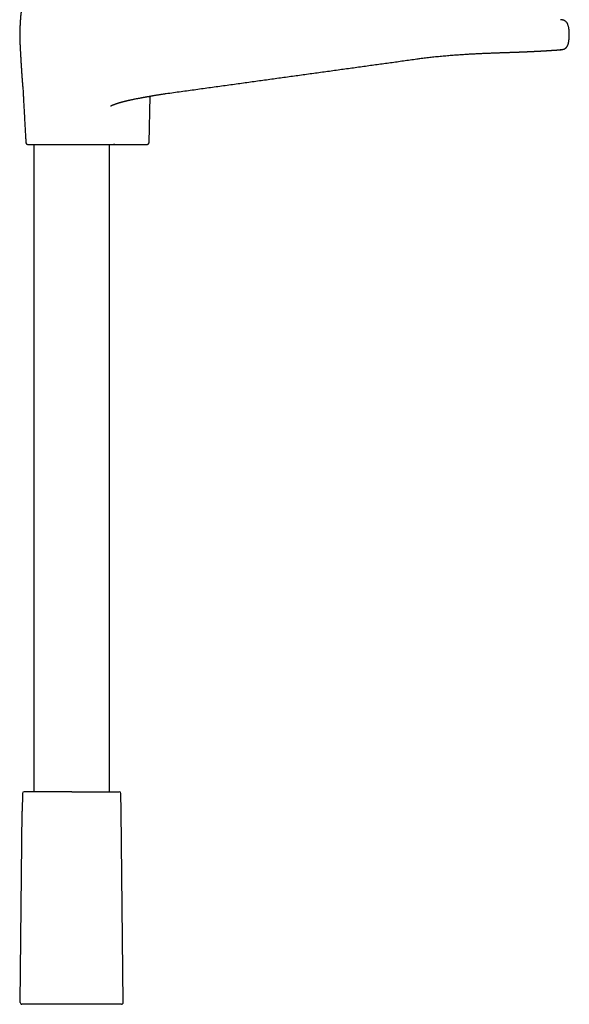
# Model space of a CAD drawing. Header units: millimetres. Extents: x 8 to 839, y 12 to 1644.
# Tile 11 of 19: x 404 to 564, y 878 to 1165. Entities that reach past the tile are written whole.
import ezdxf

# ---------------------------------------------------------------- set-up
doc = ezdxf.new("R2010")
doc.units = ezdxf.units.MM

msp = doc.modelspace()

# ---------------------------------------------------------------- linework, layer by layer
at = {"color": 7, "linetype": 'Continuous', "lineweight": 30}
for p, q in [((564.12, 1160.63), (564.13, 1160.63)), ((520.13, 1153.6), (520.13, 1153.6)), ((404.92, 1144.76), (404.92, 1144.75)), ((441.65, 1129.12), (441.95, 1142.68)), ((408.13, 1128.63), (408.13, 939.82)), ((430.13, 939.82), (430.13, 1128.63)), ((431.7, 1128.63), (440.73, 1128.63)), ((440.73, 1128.63), (440.76, 1128.64)), ((440.73, 1128.63), (440.92, 1128.63)), ((404.77, 939.33), (404.72, 934.12)), ((433.54, 934.12), (433.48, 939.33)), ((404.13, 878.34), (404.72, 934.12)), ((404.72, 934.12), (404.72, 934.12)), ((434.12, 878.34), (433.54, 934.12))]:
    msp.add_line(p, q, dxfattribs=at)
for centre, start, end in [((406.29, 1129.13), 183.8822, 270), ((405.27, 939.32), 90, 179.4), ((432.98, 939.32), 0.6, 90), ((404.63, 878.33), 179.4, 270), ((433.62, 878.33), 270, 0.6)]:
    msp.add_arc(centre, 0.5, start, end, dxfattribs=at)
for points, knots in [([(404.57, 1169.26), (404.57, 1169.23), (404.57, 1169.16), (404.56, 1169.05), (404.55, 1168.94), (404.55, 1168.84), (404.54, 1168.74), (404.53, 1168.65), (404.52, 1168.57), (404.52, 1168.49), (404.51, 1168.43), (404.51, 1168.37), (404.5, 1168.32), (404.5, 1168.28), (404.49, 1168.24), (404.49, 1168.21), (404.49, 1168.18), (404.48, 1168.14), (404.48, 1168.1), (404.47, 1168.05), (404.47, 1167.99), (404.46, 1167.93), (404.45, 1167.87), (404.45, 1167.81), (404.44, 1167.76), (404.44, 1167.71), (404.43, 1167.67), (404.42, 1167.62), (404.42, 1167.57), (404.41, 1167.52), (404.41, 1167.47), (404.4, 1167.42), (404.4, 1167.38), (404.39, 1167.35), (404.39, 1167.32), (404.38, 1167.28), (404.38, 1167.25), (404.38, 1167.2), (404.37, 1167.16), (404.37, 1167.12), (404.36, 1167.09), (404.36, 1167.06), (404.35, 1167.03), (404.35, 1167), (404.35, 1166.95), (404.34, 1166.91), (404.33, 1166.86), (404.33, 1166.81), (404.32, 1166.76), (404.32, 1166.72), (404.31, 1166.68), (404.31, 1166.63), (404.3, 1166.58), (404.3, 1166.53), (404.29, 1166.47), (404.28, 1166.41), (404.28, 1166.36), (404.27, 1166.31), (404.27, 1166.25), (404.26, 1166.2), (404.25, 1166.14), (404.25, 1166.07), (404.24, 1166), (404.23, 1165.91), (404.22, 1165.8), (404.21, 1165.67), (404.2, 1165.53), (404.19, 1165.37), (404.17, 1165.2), (404.15, 1164.92), (404.13, 1164.54), (404.1, 1164.07), (404.07, 1163.6), (404.05, 1163.15), (404.03, 1162.78), (404.02, 1162.5), (404.01, 1162.3), (404.01, 1162.09), (404, 1161.89), (404, 1161.7), (403.99, 1161.52), (403.99, 1161.35), (403.98, 1161.17), (403.98, 1160.99), (403.97, 1160.81), (403.97, 1160.69), (403.97, 1160.63)], [0, 0, 0, 0, 0.016432, 0.040068, 0.063117, 0.085381, 0.106681, 0.126857, 0.145771, 0.1633, 0.177775, 0.190984, 0.202869, 0.213382, 0.222484, 0.230139, 0.236321, 0.246288, 0.257534, 0.270096, 0.283949, 0.298252, 0.312709, 0.327303, 0.338654, 0.349839, 0.360854, 0.372293, 0.384904, 0.395644, 0.406871, 0.417119, 0.426143, 0.433931, 0.440717, 0.448067, 0.456268, 0.465323, 0.475099, 0.482493, 0.489451, 0.49597, 0.502117, 0.508815, 0.517754, 0.527709, 0.537351, 0.546365, 0.55475, 0.562553, 0.570331, 0.579034, 0.587891, 0.596911, 0.606692, 0.617605, 0.625929, 0.633511, 0.640054, 0.64586, 0.651468, 0.656949, 0.662366, 0.667792, 0.675166, 0.682868, 0.691079, 0.699971, 0.709704, 0.720414, 0.747153, 0.774009, 0.800654, 0.826729, 0.851935, 0.864145, 0.876073, 0.887935, 0.900543, 0.914119, 0.926266, 0.939226, 0.953035, 0.967728, 0.983353, 1, 1, 1, 1]), ([(564.13, 1160.63), (564.13, 1160.7), (564.13, 1160.84), (564.12, 1161.07), (564.11, 1161.31), (564.1, 1161.56), (564.08, 1161.82), (564.05, 1162.1), (564.01, 1162.4), (563.95, 1162.72), (563.88, 1163.03), (563.8, 1163.31), (563.71, 1163.55), (563.63, 1163.75), (563.53, 1163.94), (563.42, 1164.12), (563.3, 1164.28), (563.16, 1164.42), (563.02, 1164.54), (562.86, 1164.64), (562.7, 1164.73), (562.53, 1164.81), (562.36, 1164.87), (562.16, 1164.92), (561.93, 1164.96), (561.71, 1164.99), (561.58, 1164.98), (561.53, 1164.98)], [0, 0, 0, 0, 0.035659, 0.07458, 0.116227, 0.160075, 0.205604, 0.252305, 0.308178, 0.364215, 0.419685, 0.473923, 0.513845, 0.552535, 0.589859, 0.625764, 0.660332, 0.693843, 0.726587, 0.758795, 0.790641, 0.82224, 0.853652, 0.884889, 0.931324, 0.977031, 1, 1, 1, 1]), ([(403.97, 1160.63), (403.97, 1160.53), (403.97, 1160.35), (403.98, 1160.07), (403.98, 1159.82), (403.99, 1159.59), (403.99, 1159.38), (404, 1159.19), (404, 1159.02), (404.01, 1158.88), (404.01, 1158.75), (404.02, 1158.65), (404.02, 1158.57), (404.02, 1158.52), (404.02, 1158.47), (404.02, 1158.44), (404.03, 1158.42), (404.03, 1158.4), (404.03, 1158.37), (404.03, 1158.33), (404.03, 1158.29), (404.03, 1158.21), (404.04, 1158.07), (404.05, 1157.87), (404.06, 1157.64), (404.07, 1157.38), (404.08, 1157.12), (404.1, 1156.86), (404.11, 1156.6), (404.13, 1156.32), (404.14, 1156.04), (404.16, 1155.69), (404.18, 1155.27), (404.21, 1154.78), (404.23, 1154.39), (404.25, 1154.11), (404.26, 1153.94), (404.27, 1153.77), (404.28, 1153.6), (404.29, 1153.44), (404.3, 1153.29), (404.31, 1153.16), (404.31, 1153.05), (404.32, 1152.97), (404.32, 1152.9), (404.33, 1152.84), (404.33, 1152.77), (404.34, 1152.68), (404.34, 1152.57), (404.35, 1152.42), (404.36, 1152.24), (404.38, 1152.01), (404.39, 1151.75), (404.41, 1151.47), (404.43, 1151.15), (404.45, 1150.82), (404.47, 1150.49), (404.49, 1150.17), (404.51, 1149.86), (404.53, 1149.56), (404.55, 1149.24), (404.58, 1148.91), (404.6, 1148.57), (404.62, 1148.28), (404.64, 1148.06), (404.65, 1147.88), (404.66, 1147.71), (404.67, 1147.56), (404.68, 1147.44), (404.69, 1147.33), (404.69, 1147.24), (404.7, 1147.19), (404.7, 1147.15), (404.7, 1147.11), (404.71, 1147.06), (404.71, 1147), (404.72, 1146.91), (404.73, 1146.79), (404.74, 1146.65), (404.75, 1146.49), (404.76, 1146.34), (404.78, 1146.2), (404.79, 1146.07), (404.8, 1145.96), (404.8, 1145.86), (404.81, 1145.78), (404.82, 1145.71), (404.82, 1145.64), (404.83, 1145.56), (404.84, 1145.49), (404.85, 1145.41), (404.85, 1145.33), (404.86, 1145.26), (404.87, 1145.19), (404.88, 1145.13), (404.88, 1145.07), (404.89, 1145.03), (404.89, 1144.98), (404.9, 1144.93), (404.9, 1144.88), (404.91, 1144.82), (404.91, 1144.77), (404.92, 1144.73), (404.92, 1144.71), (404.92, 1144.71)], [0, 0, 0, 0, 0.019834, 0.03826, 0.055278, 0.070883, 0.085072, 0.097838, 0.109179, 0.119092, 0.127573, 0.13462, 0.139397, 0.143177, 0.14596, 0.148072, 0.1492, 0.150662, 0.152495, 0.154701, 0.157266, 0.159995, 0.170402, 0.182158, 0.195334, 0.209985, 0.226153, 0.239943, 0.254703, 0.270345, 0.286293, 0.302453, 0.329852, 0.357818, 0.386325, 0.39604, 0.405811, 0.415636, 0.425514, 0.435271, 0.443923, 0.451319, 0.45718, 0.46193, 0.465583, 0.468588, 0.472085, 0.477499, 0.483858, 0.491155, 0.502389, 0.515276, 0.529792, 0.545904, 0.563947, 0.583146, 0.601908, 0.620074, 0.637642, 0.65461, 0.67098, 0.69147, 0.710949, 0.729431, 0.739863, 0.74996, 0.759633, 0.768172, 0.775462, 0.781539, 0.786435, 0.790179, 0.791691, 0.793395, 0.796173, 0.800031, 0.804949, 0.810901, 0.819805, 0.829464, 0.838249, 0.84616, 0.853258, 0.859607, 0.865277, 0.869877, 0.874457, 0.87911, 0.883917, 0.890508, 0.897282, 0.904361, 0.911699, 0.919529, 0.926795, 0.933196, 0.939396, 0.945896, 0.952766, 0.963019, 0.974171, 0.98484, 0.994397, 1, 1, 1, 1]), ([(561.7, 1156.24), (561.73, 1156.24), (561.8, 1156.25), (561.9, 1156.26), (562.01, 1156.28), (562.11, 1156.29), (562.21, 1156.32), (562.31, 1156.34), (562.4, 1156.36), (562.49, 1156.39), (562.59, 1156.43), (562.7, 1156.47), (562.8, 1156.52), (562.92, 1156.59), (563.04, 1156.67), (563.16, 1156.77), (563.26, 1156.86), (563.34, 1156.96), (563.41, 1157.05), (563.47, 1157.12), (563.51, 1157.2), (563.56, 1157.27), (563.61, 1157.36), (563.66, 1157.48), (563.72, 1157.61), (563.77, 1157.77), (563.83, 1157.96), (563.88, 1158.16), (563.94, 1158.39), (563.98, 1158.65), (564.02, 1158.92), (564.05, 1159.22), (564.08, 1159.54), (564.1, 1159.89), (564.12, 1160.25), (564.12, 1160.5), (564.12, 1160.63)], [0, 0, 0, 0, 0.033456, 0.064086, 0.092014, 0.117412, 0.140518, 0.161652, 0.176471, 0.190637, 0.211185, 0.230951, 0.249712, 0.267495, 0.296651, 0.322628, 0.345434, 0.365994, 0.384816, 0.4019, 0.413631, 0.427396, 0.444786, 0.465775, 0.490373, 0.518605, 0.550483, 0.58598, 0.625061, 0.667754, 0.714085, 0.764055, 0.817635, 0.874815, 0.935601, 1, 1, 1, 1]), ([(520.13, 1153.6), (520.28, 1153.62), (520.72, 1153.68), (521.42, 1153.77), (522.25, 1153.88), (523.06, 1153.97), (523.86, 1154.07), (524.7, 1154.16), (525.56, 1154.25), (526.45, 1154.34), (527.32, 1154.42), (528.18, 1154.49), (529.02, 1154.57), (529.85, 1154.63), (530.66, 1154.69), (531.44, 1154.75), (532.21, 1154.8), (532.95, 1154.85), (533.67, 1154.9), (534.37, 1154.94), (535.05, 1154.98), (535.7, 1155.02), (536.34, 1155.05), (536.95, 1155.08), (537.54, 1155.11), (538.1, 1155.14), (538.65, 1155.16), (539.21, 1155.19), (539.78, 1155.21), (540.35, 1155.24), (540.9, 1155.26), (541.43, 1155.28), (541.93, 1155.3), (542.39, 1155.32), (542.83, 1155.33), (543.24, 1155.35), (543.63, 1155.36), (544, 1155.37), (544.34, 1155.38), (544.66, 1155.4), (544.97, 1155.41), (545.27, 1155.42), (545.61, 1155.43), (546.01, 1155.44), (546.47, 1155.46), (546.93, 1155.47), (547.41, 1155.49), (547.88, 1155.51), (548.35, 1155.52), (548.82, 1155.54), (549.2, 1155.55), (549.48, 1155.56), (549.67, 1155.57), (549.86, 1155.58), (550.05, 1155.59), (550.24, 1155.59), (550.41, 1155.6), (550.56, 1155.61), (550.68, 1155.61), (550.78, 1155.61), (550.85, 1155.62), (550.91, 1155.62), (550.95, 1155.62), (550.99, 1155.62), (551.04, 1155.63), (551.12, 1155.63), (551.2, 1155.63), (551.3, 1155.64), (551.4, 1155.64), (551.53, 1155.65), (551.69, 1155.65), (551.88, 1155.66), (552.09, 1155.67), (552.3, 1155.68), (552.52, 1155.69), (552.74, 1155.7), (552.98, 1155.71), (553.22, 1155.72), (553.48, 1155.73), (553.75, 1155.75), (554.03, 1155.76), (554.31, 1155.78), (554.59, 1155.79), (554.82, 1155.8), (554.99, 1155.81), (555.09, 1155.82), (555.18, 1155.82), (555.25, 1155.82), (555.32, 1155.83), (555.37, 1155.83), (555.42, 1155.83), (555.47, 1155.84), (555.53, 1155.84), (555.59, 1155.84), (555.66, 1155.85), (555.74, 1155.85), (555.82, 1155.85), (555.9, 1155.86), (556.04, 1155.87), (556.23, 1155.88), (556.47, 1155.89), (556.71, 1155.9), (556.95, 1155.92), (557.2, 1155.93), (557.44, 1155.95), (557.64, 1155.96), (557.78, 1155.97), (557.86, 1155.97), (557.94, 1155.98), (558, 1155.98), (558.06, 1155.98), (558.11, 1155.99), (558.15, 1155.99), (558.18, 1155.99), (558.2, 1155.99), (558.23, 1155.99), (558.26, 1156), (558.3, 1156), (558.35, 1156), (558.4, 1156.01), (558.47, 1156.01), (558.57, 1156.02), (558.7, 1156.02), (558.87, 1156.04), (559.03, 1156.05), (559.18, 1156.06), (559.33, 1156.07), (559.48, 1156.08), (559.62, 1156.09), (559.76, 1156.09), (559.89, 1156.1), (560.01, 1156.11), (560.11, 1156.12), (560.21, 1156.13), (560.3, 1156.13), (560.38, 1156.14), (560.45, 1156.14), (560.52, 1156.15), (560.59, 1156.15), (560.65, 1156.16), (560.72, 1156.16), (560.79, 1156.17), (560.86, 1156.17), (560.92, 1156.18), (560.97, 1156.18), (561.01, 1156.18), (561.05, 1156.19), (561.09, 1156.19), (561.14, 1156.19), (561.21, 1156.2), (561.28, 1156.21), (561.32, 1156.21), (561.34, 1156.21), (561.36, 1156.21), (561.38, 1156.21), (561.4, 1156.22), (561.43, 1156.22), (561.46, 1156.22), (561.48, 1156.22), (561.51, 1156.22), (561.55, 1156.23), (561.58, 1156.23), (561.61, 1156.23), (561.64, 1156.23), (561.67, 1156.24), (561.69, 1156.24), (561.7, 1156.24)], [0, 0, 0, 0, 0.007372, 0.020711, 0.033851, 0.046794, 0.05954, 0.072088, 0.086626, 0.100891, 0.114884, 0.128606, 0.142328, 0.155768, 0.168925, 0.181801, 0.194395, 0.206708, 0.21874, 0.230464, 0.24191, 0.253075, 0.263962, 0.274569, 0.284714, 0.29459, 0.304197, 0.313534, 0.324297, 0.334679, 0.344678, 0.354294, 0.363527, 0.372378, 0.380497, 0.388265, 0.395681, 0.402746, 0.40946, 0.415711, 0.421624, 0.427444, 0.433434, 0.442283, 0.451477, 0.461016, 0.4709, 0.481129, 0.490986, 0.501143, 0.5116, 0.515791, 0.520027, 0.52431, 0.52864, 0.533015, 0.537315, 0.540492, 0.543233, 0.545537, 0.547405, 0.548567, 0.549466, 0.550381, 0.551456, 0.553269, 0.555405, 0.557705, 0.560093, 0.562569, 0.56703, 0.571752, 0.576735, 0.581979, 0.587483, 0.593261, 0.59912, 0.605434, 0.612201, 0.619423, 0.6271, 0.634674, 0.642645, 0.651012, 0.65427, 0.657182, 0.659742, 0.661949, 0.663804, 0.665307, 0.666696, 0.668173, 0.669883, 0.671826, 0.674001, 0.676365, 0.678903, 0.681461, 0.684028, 0.691654, 0.699355, 0.707137, 0.715177, 0.723563, 0.732293, 0.741369, 0.744579, 0.747719, 0.750548, 0.753059, 0.755252, 0.757097, 0.758635, 0.759867, 0.760791, 0.761641, 0.762833, 0.764381, 0.766283, 0.768541, 0.771154, 0.774025, 0.780961, 0.787902, 0.794847, 0.801796, 0.808712, 0.815375, 0.822859, 0.829942, 0.836671, 0.843409, 0.848865, 0.854372, 0.859699, 0.86474, 0.869508, 0.873423, 0.877692, 0.882315, 0.887292, 0.892607, 0.897316, 0.901702, 0.905767, 0.909511, 0.912933, 0.916041, 0.919073, 0.92758, 0.936335, 0.93833, 0.940408, 0.942768, 0.945424, 0.948375, 0.951561, 0.955033, 0.958789, 0.962831, 0.968014, 0.973602, 0.979594, 0.985991, 0.992793, 1, 1, 1, 1]), ([(561.75, 1156.24), (561.68, 1156.24), (561.57, 1156.23), (561.46, 1156.23), (561.42, 1156.23)], [0, 0, 0, 0, 0.657184, 1, 1, 1, 1]), ([(446.63, 1143.45), (448.08, 1143.65), (450.97, 1144.05), (455.3, 1144.65), (459.6, 1145.24), (463.87, 1145.83), (468.09, 1146.42), (472.26, 1146.99), (476.37, 1147.56), (480.45, 1148.12), (484.53, 1148.69), (488.61, 1149.25), (492.68, 1149.81), (496.73, 1150.37), (500.74, 1150.92), (504.71, 1151.47), (508.62, 1152.01), (512.48, 1152.54), (516.31, 1153.07), (518.86, 1153.42), (520.13, 1153.6)], [0, 0, 0, 0, 0.059281, 0.118173, 0.176675, 0.234788, 0.292512, 0.348826, 0.404765, 0.460328, 0.515516, 0.571321, 0.626737, 0.681764, 0.736402, 0.79065, 0.843551, 0.896076, 0.948226, 1, 1, 1, 1]), ([(404.92, 1144.76), (404.93, 1144.45), (404.97, 1143.7), (405.04, 1142.49), (405.1, 1141.16), (405.17, 1139.83), (405.24, 1138.61), (405.3, 1137.51), (405.35, 1136.51), (405.41, 1135.54), (405.46, 1134.65), (405.5, 1133.85), (405.54, 1133.13), (405.58, 1132.43), (405.63, 1131.75), (405.67, 1131.1), (405.7, 1130.48), (405.74, 1129.89), (405.77, 1129.43), (405.79, 1129.17), (405.79, 1129.1)], [0, 0, 0, 0, 0.059217, 0.144994, 0.230457, 0.315199, 0.398813, 0.463453, 0.526948, 0.589099, 0.649711, 0.696958, 0.742992, 0.787711, 0.831015, 0.872803, 0.91227, 0.950082, 0.986141, 1, 1, 1, 1]), ([(430.48, 1139.81), (430.48, 1139.81), (430.48, 1139.81), (430.49, 1139.81), (430.49, 1139.81), (430.51, 1139.82), (430.52, 1139.83), (430.54, 1139.84), (430.56, 1139.85), (430.58, 1139.87), (430.61, 1139.88), (430.65, 1139.9), (430.69, 1139.92), (430.72, 1139.94), (430.76, 1139.96), (430.78, 1139.97), (430.8, 1139.98), (430.83, 1139.99), (430.86, 1140.01), (430.9, 1140.02), (430.93, 1140.04), (430.98, 1140.06), (431.05, 1140.09), (431.14, 1140.13), (431.23, 1140.17), (431.33, 1140.21), (431.42, 1140.24), (431.51, 1140.28), (431.6, 1140.31), (431.7, 1140.35), (431.81, 1140.39), (431.93, 1140.43), (432.06, 1140.47), (432.18, 1140.52), (432.3, 1140.56), (432.42, 1140.6), (432.54, 1140.63), (432.67, 1140.68), (432.82, 1140.72), (432.98, 1140.77), (433.13, 1140.82), (433.27, 1140.86), (433.4, 1140.89), (433.52, 1140.93), (433.63, 1140.96), (433.73, 1140.99), (433.85, 1141.02), (433.97, 1141.05), (434.09, 1141.08), (434.21, 1141.12), (434.33, 1141.15), (434.43, 1141.17), (434.52, 1141.2), (434.59, 1141.21), (434.64, 1141.23), (434.69, 1141.24), (434.72, 1141.25), (434.75, 1141.25), (434.79, 1141.26), (434.83, 1141.27), (434.9, 1141.29), (435, 1141.32), (435.13, 1141.35), (435.29, 1141.39), (435.47, 1141.43), (435.68, 1141.48), (435.92, 1141.53), (436.19, 1141.59), (436.52, 1141.66), (436.9, 1141.74), (437.33, 1141.83), (437.75, 1141.92), (438.17, 1141.99), (438.57, 1142.07), (438.96, 1142.14), (439.3, 1142.21), (439.59, 1142.26), (439.83, 1142.3), (440.07, 1142.35), (440.3, 1142.39), (440.53, 1142.43), (440.75, 1142.47), (440.96, 1142.51), (441.15, 1142.54), (441.31, 1142.57), (441.45, 1142.59), (441.56, 1142.61), (441.65, 1142.63), (441.72, 1142.64), (441.76, 1142.65), (441.79, 1142.66), (441.82, 1142.66), (441.87, 1142.67), (441.94, 1142.68), (442.02, 1142.7), (442.12, 1142.72), (442.25, 1142.74), (442.41, 1142.77), (442.6, 1142.8), (442.82, 1142.84), (443.05, 1142.88), (443.32, 1142.93), (443.61, 1142.98), (443.92, 1143.03), (444.26, 1143.09), (444.62, 1143.15), (445, 1143.21), (445.41, 1143.27), (445.84, 1143.34), (446.25, 1143.4), (446.51, 1143.44), (446.63, 1143.45)], [0, 0, 0, 0, 0.001327, 0.005858, 0.011378, 0.016432, 0.020051, 0.023641, 0.028319, 0.031731, 0.0368, 0.041274, 0.045339, 0.050389, 0.05334, 0.05537, 0.057125, 0.059767, 0.063135, 0.066215, 0.068875, 0.071802, 0.078724, 0.085345, 0.091659, 0.098886, 0.106146, 0.111801, 0.117762, 0.124223, 0.131357, 0.139277, 0.147681, 0.156009, 0.16378, 0.170607, 0.177567, 0.186462, 0.195852, 0.205343, 0.214836, 0.223985, 0.231314, 0.23834, 0.244989, 0.251255, 0.257971, 0.265801, 0.27274, 0.280363, 0.287616, 0.293826, 0.298985, 0.30309, 0.306448, 0.30869, 0.310273, 0.312189, 0.314472, 0.317124, 0.320145, 0.326643, 0.334389, 0.343391, 0.35444, 0.366958, 0.380964, 0.396486, 0.413554, 0.439041, 0.464259, 0.48886, 0.512803, 0.536054, 0.558588, 0.580383, 0.594929, 0.609113, 0.622929, 0.636372, 0.649438, 0.662123, 0.674421, 0.685795, 0.69484, 0.702646, 0.709209, 0.714526, 0.718595, 0.720504, 0.721924, 0.723515, 0.726199, 0.729982, 0.734865, 0.740849, 0.747934, 0.75738, 0.768264, 0.780584, 0.794337, 0.809517, 0.826115, 0.84412, 0.863516, 0.884284, 0.906406, 0.929859, 0.954623, 0.980687, 1, 1, 1, 1]), ([(406.3, 1128.63), (406.3, 1128.63), (406.3, 1128.63), (406.31, 1128.63), (406.35, 1128.63), (406.39, 1128.63), (406.46, 1128.63), (406.54, 1128.63), (406.63, 1128.63), (406.74, 1128.63), (406.87, 1128.63), (407.02, 1128.63), (407.18, 1128.63), (407.36, 1128.63), (407.56, 1128.63), (407.77, 1128.63), (407.99, 1128.63), (408.24, 1128.63), (408.51, 1128.63), (408.79, 1128.63), (409.08, 1128.63), (409.39, 1128.63), (409.71, 1128.63), (410.07, 1128.63), (410.46, 1128.63), (410.89, 1128.63), (411.33, 1128.63), (411.78, 1128.63), (412.25, 1128.63), (412.71, 1128.63), (413.15, 1128.63), (413.57, 1128.63), (414, 1128.63), (414.43, 1128.63), (414.87, 1128.63), (415.31, 1128.63), (415.74, 1128.63), (416.14, 1128.63), (416.52, 1128.63), (416.9, 1128.63), (417.28, 1128.63), (417.67, 1128.63), (418.05, 1128.63), (418.44, 1128.63), (418.88, 1128.63), (419.36, 1128.63), (419.9, 1128.63), (420.44, 1128.63), (420.97, 1128.63), (421.5, 1128.63), (422.01, 1128.63), (422.49, 1128.63), (422.95, 1128.63), (423.41, 1128.63), (423.86, 1128.63), (424.3, 1128.63), (424.74, 1128.63), (425.2, 1128.63), (425.67, 1128.63), (426.15, 1128.63), (426.62, 1128.63), (427.07, 1128.63), (427.51, 1128.63), (427.93, 1128.63), (428.33, 1128.63), (428.71, 1128.63), (429.07, 1128.63), (429.41, 1128.63), (429.73, 1128.63), (430.01, 1128.63), (430.24, 1128.63), (430.43, 1128.63), (430.61, 1128.63), (430.78, 1128.63), (430.94, 1128.63), (431.09, 1128.63), (431.23, 1128.63), (431.31, 1128.63), (431.35, 1128.63)], [0, 0, 0, 0, 0.008253, 0.020485, 0.03268, 0.044851, 0.057014, 0.069183, 0.081373, 0.093598, 0.106544, 0.119445, 0.13232, 0.145184, 0.158056, 0.170953, 0.183892, 0.197294, 0.210647, 0.223971, 0.237283, 0.250604, 0.263953, 0.277348, 0.292979, 0.308547, 0.324083, 0.339617, 0.35518, 0.370803, 0.383749, 0.39665, 0.409525, 0.422389, 0.435261, 0.448158, 0.461097, 0.471802, 0.482478, 0.493132, 0.503777, 0.51442, 0.525072, 0.535743, 0.546442, 0.56126, 0.576025, 0.590762, 0.605497, 0.620257, 0.635068, 0.648366, 0.661616, 0.674837, 0.688047, 0.701266, 0.714511, 0.727802, 0.743494, 0.759123, 0.774719, 0.790314, 0.805938, 0.821622, 0.836952, 0.852224, 0.867465, 0.882704, 0.897971, 0.913293, 0.924169, 0.935014, 0.945837, 0.95665, 0.967463, 0.978285, 0.989127, 1, 1, 1, 1]), ([(430.13, 1128.63), (430.13, 1128.63), (430.15, 1128.63), (430.22, 1128.63), (430.32, 1128.63), (430.44, 1128.63), (430.59, 1128.63), (430.75, 1128.63), (430.92, 1128.63), (431.11, 1128.63), (431.31, 1128.63), (431.51, 1128.63), (431.65, 1128.63), (431.71, 1128.63)], [0, 0, 0, 0, 0.015794, 0.123287, 0.230469, 0.337588, 0.444921, 0.552778, 0.647751, 0.742764, 0.837048, 0.92989, 1, 1, 1, 1]), ([(431.7, 1128.63), (431.66, 1128.63), (431.59, 1128.63), (431.49, 1128.63), (431.41, 1128.63), (431.37, 1128.63), (431.35, 1128.63)], [0, 0, 0, 0, 0.251873, 0.500271, 0.748532, 1, 1, 1, 1]), ([(431.71, 1128.63), (431.78, 1128.63), (431.9, 1128.63), (432.1, 1128.63), (432.31, 1128.63), (432.52, 1128.63), (432.72, 1128.63), (432.91, 1128.63), (433.1, 1128.63), (433.3, 1128.63), (433.51, 1128.63), (433.71, 1128.63), (433.92, 1128.63), (434.07, 1128.63), (434.14, 1128.63), (434.15, 1128.63)], [0, 0, 0, 0, 0.103879, 0.205631, 0.304482, 0.400348, 0.478021, 0.553838, 0.628086, 0.70119, 0.773724, 0.846425, 0.920163, 0.99575, 1, 1, 1, 1]), ([(440.76, 1128.63), (440.79, 1128.63), (440.86, 1128.63), (440.95, 1128.63), (441.04, 1128.63), (441.1, 1128.63), (441.15, 1128.63), (441.17, 1128.63), (441.18, 1128.63)], [0, 0, 0, 0, 0.156712, 0.325471, 0.494102, 0.662685, 0.831295, 1, 1, 1, 1]), ([(441.01, 1128.63), (441.04, 1128.63), (441.09, 1128.63), (441.16, 1128.64), (441.21, 1128.64), (441.24, 1128.64), (441.26, 1128.64), (441.26, 1128.65), (441.26, 1128.65)], [0, 0, 0, 0, 0.162129, 0.343748, 0.527044, 0.712009, 0.898646, 1, 1, 1, 1]), ([(441.23, 1128.64), (441.26, 1128.65), (441.31, 1128.66), (441.4, 1128.7), (441.47, 1128.75), (441.53, 1128.81), (441.58, 1128.89), (441.62, 1128.96), (441.64, 1129.05), (441.65, 1129.1), (441.65, 1129.13)], [0, 0, 0, 0, 0.125336, 0.254127, 0.384718, 0.5152, 0.643607, 0.768122, 0.887262, 1, 1, 1, 1]), ([(419.13, 939.82), (418.99, 939.82), (418.72, 939.82), (418.32, 939.82), (417.91, 939.82), (417.51, 939.82), (417.11, 939.82), (416.7, 939.82), (416.23, 939.82), (415.71, 939.82), (415.14, 939.82), (414.58, 939.82), (414.06, 939.82), (413.59, 939.82), (413.17, 939.82), (412.75, 939.82), (412.34, 939.82), (411.94, 939.82), (411.51, 939.82), (411.07, 939.82), (410.61, 939.82), (410.17, 939.82), (409.74, 939.82), (409.33, 939.82), (408.93, 939.82), (408.55, 939.82), (408.19, 939.82), (407.85, 939.82), (407.53, 939.82), (407.23, 939.82), (406.95, 939.82), (406.69, 939.82), (406.46, 939.82), (406.26, 939.82), (406.09, 939.82), (405.95, 939.82), (405.82, 939.82), (405.71, 939.82), (405.61, 939.82), (405.52, 939.82), (405.44, 939.82), (405.37, 939.82), (405.31, 939.82), (405.28, 939.82), (405.27, 939.82), (405.27, 939.82)], [0, 0, 0, 0, 0.018672, 0.037309, 0.055926, 0.07454, 0.093167, 0.111823, 0.131348, 0.158518, 0.185647, 0.212784, 0.23998, 0.261468, 0.282904, 0.304314, 0.32572, 0.347148, 0.368622, 0.394951, 0.421208, 0.447439, 0.473688, 0.500001, 0.52633, 0.552587, 0.578818, 0.605067, 0.63138, 0.657157, 0.682868, 0.708554, 0.734257, 0.760019, 0.77982, 0.799577, 0.819311, 0.83904, 0.858783, 0.878559, 0.897521, 0.923152, 0.948747, 0.974349, 1, 1, 1, 1]), ([(419.13, 939.82), (419.26, 939.82), (419.53, 939.82), (419.94, 939.82), (420.34, 939.82), (420.75, 939.82), (421.15, 939.82), (421.55, 939.82), (421.96, 939.82), (422.35, 939.82), (422.73, 939.82), (423.11, 939.82), (423.49, 939.82), (423.86, 939.82), (424.25, 939.82), (424.66, 939.82), (425.08, 939.82), (425.5, 939.82), (425.91, 939.82), (426.32, 939.82), (426.74, 939.82), (427.18, 939.82), (427.64, 939.82), (428.09, 939.82), (428.51, 939.82), (428.93, 939.82), (429.32, 939.82), (429.7, 939.82), (430.06, 939.82), (430.4, 939.82), (430.7, 939.82), (430.94, 939.82), (431.14, 939.82), (431.34, 939.82), (431.52, 939.82), (431.7, 939.82), (431.86, 939.82), (432.02, 939.82), (432.16, 939.82), (432.3, 939.82), (432.43, 939.82), (432.54, 939.82), (432.65, 939.82), (432.73, 939.82), (432.81, 939.82), (432.89, 939.82), (432.94, 939.82), (432.98, 939.82), (432.98, 939.82), (432.98, 939.82)], [0, 0, 0, 0, 0.018665, 0.037298, 0.055913, 0.074528, 0.093158, 0.11182, 0.131337, 0.149449, 0.167539, 0.185623, 0.203715, 0.22183, 0.239983, 0.261457, 0.282885, 0.304291, 0.3257, 0.347136, 0.368624, 0.394936, 0.421185, 0.447416, 0.473673, 0.500001, 0.526314, 0.552563, 0.578793, 0.60505, 0.631379, 0.649789, 0.668162, 0.686515, 0.704861, 0.723218, 0.741599, 0.760021, 0.779809, 0.799558, 0.819288, 0.839019, 0.858768, 0.878556, 0.897512, 0.92313, 0.948724, 0.974333, 1, 1, 1, 1]), ([(433.62, 877.83), (433.62, 877.83), (433.62, 877.83), (433.61, 877.83), (433.6, 877.83), (433.58, 877.83), (433.56, 877.83), (433.53, 877.83), (433.5, 877.83), (433.45, 877.83), (433.37, 877.83), (433.29, 877.83), (433.22, 877.83), (433.19, 877.83), (433.15, 877.83), (433.12, 877.83), (433.08, 877.83), (433.01, 877.83), (432.89, 877.83), (432.72, 877.83), (432.56, 877.83), (432.41, 877.83), (432.29, 877.83), (432.16, 877.83), (432.01, 877.83), (431.87, 877.83), (431.72, 877.83), (431.57, 877.83), (431.41, 877.83), (431.25, 877.83), (431.08, 877.83), (430.9, 877.83), (430.7, 877.83), (430.46, 877.83), (430.2, 877.83), (429.91, 877.83), (429.62, 877.83), (429.31, 877.83), (428.99, 877.83), (428.65, 877.83), (428.31, 877.83), (427.94, 877.83), (427.57, 877.83), (427.18, 877.83), (426.78, 877.83), (426.37, 877.83), (425.92, 877.83), (425.44, 877.83), (424.91, 877.83), (424.38, 877.83), (423.82, 877.83), (423.26, 877.83), (422.69, 877.83), (422.11, 877.83), (421.53, 877.83), (420.93, 877.83), (420.33, 877.83), (419.73, 877.83), (419.13, 877.83), (418.52, 877.83), (417.92, 877.83), (417.32, 877.83), (416.73, 877.83), (416.14, 877.83), (415.59, 877.83), (415.07, 877.83), (414.59, 877.83), (414.11, 877.83), (413.65, 877.83), (413.19, 877.83), (412.74, 877.83), (412.31, 877.83), (411.89, 877.83), (411.47, 877.83), (411.07, 877.83), (410.69, 877.83), (410.31, 877.83), (409.95, 877.83), (409.62, 877.83), (409.34, 877.83), (409.08, 877.83), (408.83, 877.83), (408.59, 877.83), (408.39, 877.83), (408.22, 877.83), (408.07, 877.83), (407.93, 877.83), (407.8, 877.83), (407.66, 877.83), (407.46, 877.83), (407.19, 877.83), (406.87, 877.83), (406.62, 877.83), (406.41, 877.83), (406.25, 877.83), (406.11, 877.83), (405.93, 877.83), (405.72, 877.83), (405.56, 877.83), (405.45, 877.83), (405.4, 877.83), (405.35, 877.83), (405.3, 877.83), (405.26, 877.83), (405.2, 877.83), (405.13, 877.83), (405.05, 877.83), (404.98, 877.83), (404.92, 877.83), (404.86, 877.83), (404.81, 877.83), (404.77, 877.83), (404.72, 877.83), (404.67, 877.83), (404.64, 877.83), (404.63, 877.83), (404.63, 877.83)], [0, 0, 0, 0, 0.005937, 0.01187, 0.017799, 0.023728, 0.029658, 0.035592, 0.041531, 0.04814, 0.059952, 0.071757, 0.07485, 0.077945, 0.08104, 0.084137, 0.087236, 0.090337, 0.101646, 0.112937, 0.124224, 0.13088, 0.137542, 0.144214, 0.151654, 0.158304, 0.164949, 0.171589, 0.178229, 0.18487, 0.191517, 0.198172, 0.204838, 0.214148, 0.223463, 0.232791, 0.242345, 0.252099, 0.26185, 0.271605, 0.281753, 0.291911, 0.302089, 0.312465, 0.323001, 0.333524, 0.344047, 0.356672, 0.369321, 0.382013, 0.394979, 0.407913, 0.420836, 0.433944, 0.44708, 0.460266, 0.473543, 0.48678, 0.5, 0.51321, 0.526447, 0.539734, 0.55291, 0.566045, 0.579164, 0.590231, 0.601312, 0.61242, 0.623429, 0.634287, 0.645124, 0.655955, 0.666468, 0.67699, 0.687531, 0.697907, 0.70808, 0.718239, 0.728397, 0.736037, 0.743679, 0.751325, 0.758981, 0.766459, 0.771246, 0.776031, 0.780814, 0.785597, 0.79038, 0.795165, 0.807816, 0.820442, 0.833062, 0.840504, 0.847955, 0.855419, 0.862108, 0.87542, 0.888723, 0.892208, 0.895695, 0.899184, 0.902675, 0.906168, 0.909664, 0.916384, 0.923096, 0.929805, 0.936512, 0.943222, 0.949937, 0.95666, 0.962711, 0.975138, 0.987561, 1, 1, 1, 1])]:
    msp.add_open_spline(points, degree=3, knots=knots, dxfattribs=at)

doc.saveas('drawing.dxf')
